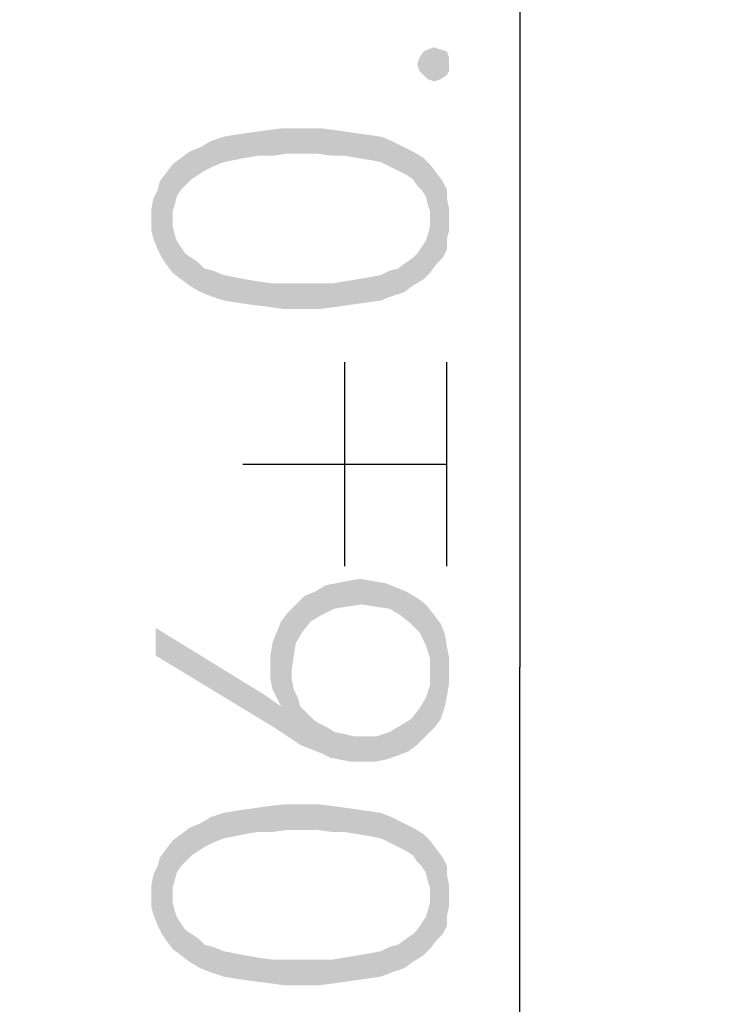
# Model space of a CAD drawing. Header units: millimetres. Extents: x 0 to 297, y 0 to 210.
# Tile 67 of 122: x 108.32 to 113.08, y 129.15 to 135.91. Entities that reach past the tile are written whole.
import ezdxf

# ---------------------------------------------------------------- set-up
doc = ezdxf.new("R2010")
doc.units = ezdxf.units.MM
doc.header["$LTSCALE"] = 16.335
doc.layers.get('0').update_dxf_attribs({"linetype": 'CONTINUOUS'})
doc.styles.get("Standard").update_dxf_attribs({"font": 'harmonyos_sans_sc_light.ttf'})
doc.dimstyles.new('DIMSTYLE_1', dxfattribs={"dimtxt": 2, "dimasz": 1.8, "dimexe": 0.8, "dimexo": 0, "dimgap": 0.5, "dimtad": 1, "dimzin": 0, "dimdsep": 46, "dimtxsty": 'STANDARD', "dimblk": '_FILLED', "dimblk1": '_FILLED', "dimblk2": '_FILLED', "dimcen": 0.09, "dimclrt": 7, "dimazin": 0, "dimtol": 1, "dimtp": 0.25, "dimtm": 0.25, "dimtfac": 1, "dimtofl": 0, "dimtmove": 0, "dimatfit": 3, "dimldrblk": '_FILLED', "dimfxl": 1, "dimtolj": 1, "dimtzin": 0, "dimarcsym": 0})

# ---------------------------------------------------------------- blocks, each defined once
blk = doc.blocks.new('_FILLED')
at = {"color": 0, "linetype": 'BYBLOCK'}
blk.add_solid([(0, 0), (-1, 0.1667), (-1, -0.1667)], dxfattribs=at)
blk = doc.blocks.new('*D1')
at = {"color": 7, "linetype": 'CONTINUOUS'}
for p, q in [((96.169, 161.4637), (117.8299, 161.4637)), ((117.0299, 161.4637), (117.0299, 131.4637)), ((117.0299, 101.4637), (117.0299, 131.4637)), ((96.169, 101.4637), (117.8299, 101.4637))]:
    blk.add_line(p, q, dxfattribs=at)
at = {"color": 7, "linetype": 'CONTINUOUS', "xscale": 1.8, "yscale": 1.8, "zscale": 1.8}
for p, rotation in [((117.0299, 161.4637), 90), ((117.0299, 101.4637), 270)]:
    blk.add_blockref('_FILLED', p, dxfattribs=dict(at, rotation=rotation))
blk = doc.blocks.new('*D24')
at = {"color": 7, "linetype": 'CONTINUOUS'}
for p, q in [((90.669, 153.4915), (112.5553, 153.4915)), ((111.7553, 153.4915), (111.7553, 131.4637)), ((111.7553, 109.4358), (111.7553, 131.4637)), ((90.669, 109.4358), (112.5553, 109.4358))]:
    blk.add_line(p, q, dxfattribs=at)
at = {"color": 7, "linetype": 'CONTINUOUS', "xscale": 1.8, "yscale": 1.8, "zscale": 1.8}
for p, rotation in [((111.7553, 153.4915), 90), ((111.7553, 109.4358), 270)]:
    blk.add_blockref('_FILLED', p, dxfattribs=dict(at, rotation=rotation))

msp = doc.modelspace()

# ---------------------------------------------------------------- linework, layer by layer
at = {"color": 7, "linetype": 'CONTINUOUS'}
for p, q in [((110.5553, 132.1579), (110.5553, 133.5579)), ((111.2553, 132.1579), (111.2553, 133.5579)), ((109.8553, 132.8579), (111.2553, 132.8579))]:
    msp.add_line(p, q, dxfattribs=at)
for points in [[(111.0947, 135.5285), (111.0655, 135.6453), (111.0947, 135.6891)], [(111.1239, 135.4993), (111.0947, 135.6891), (111.1239, 135.7037)], [(111.0947, 135.6891), (111.1239, 135.4993), (111.0947, 135.5285)], [(111.1677, 135.4847), (111.1239, 135.7037), (111.1677, 135.7183)], [(111.1239, 135.7037), (111.1677, 135.4847), (111.1239, 135.4993)], [(111.1677, 135.7183), (111.2115, 135.4993), (111.1677, 135.4847)], [(111.2115, 135.4993), (111.1677, 135.7183), (111.2115, 135.7037)], [(111.2115, 135.7037), (111.2553, 135.5285), (111.2115, 135.4993)], [(111.2553, 135.5285), (111.2115, 135.7037), (111.2553, 135.6891)], [(111.2553, 135.6891), (111.2699, 135.5577), (111.2553, 135.5285)], [(111.2699, 135.6015), (111.2699, 135.5577), (111.2553, 135.6891)], [(111.2699, 135.6015), (111.2553, 135.6891), (111.2699, 135.6453)], [(111.0655, 135.5577), (111.051, 135.6015), (111.0655, 135.6453)], [(111.0655, 135.6453), (111.0947, 135.5285), (111.0655, 135.5577)], [(109.9561, 134.9738), (109.9123, 135.1343), (110.0145, 135.1489)], [(110.0145, 135.1489), (110.0582, 134.9738), (109.9561, 134.9738)], [(110.0582, 134.9738), (110.0145, 135.1489), (110.1312, 135.1635)], [(110.1312, 135.1635), (110.1604, 134.9884), (110.0582, 134.9738)], [(110.2626, 134.9884), (110.1604, 134.9884), (110.1312, 135.1635)], [(110.2626, 134.9884), (110.1312, 135.1635), (110.2626, 135.1635)], [(110.2626, 135.1635), (110.3648, 134.9884), (110.2626, 134.9884)], [(110.3648, 134.9884), (110.2626, 135.1635), (110.3794, 135.1635)], [(110.3794, 135.1635), (110.467, 134.9738), (110.3648, 134.9884)], [(110.467, 134.9738), (110.3794, 135.1635), (110.4962, 135.1489)], [(110.4962, 135.1489), (110.5546, 134.9738), (110.467, 134.9738)], [(110.5546, 134.9738), (110.4962, 135.1489), (110.5984, 135.1343)], [(109.7225, 134.93), (109.6349, 135.0759), (109.7225, 135.1051)], [(109.7955, 134.9446), (109.7225, 135.1051), (109.8101, 135.1197)], [(109.7225, 135.1051), (109.7955, 134.9446), (109.7225, 134.93)], [(109.8101, 135.1197), (109.8685, 134.9592), (109.7955, 134.9446)], [(109.8685, 134.9592), (109.8101, 135.1197), (109.9123, 135.1343)], [(109.9123, 135.1343), (109.9561, 134.9738), (109.8685, 134.9592)], [(110.5984, 135.1343), (110.6422, 134.9592), (110.5546, 134.9738)], [(110.6422, 134.9592), (110.5984, 135.1343), (110.7006, 135.1197)], [(110.7006, 135.1197), (110.7298, 134.9446), (110.6422, 134.9592)], [(110.8028, 134.93), (110.7298, 134.9446), (110.7006, 135.1197)], [(110.8028, 134.93), (110.7006, 135.1197), (110.8028, 135.1051)], [(110.8028, 135.1051), (110.8612, 134.9008), (110.8028, 134.93)], [(110.8612, 134.9008), (110.8028, 135.1051), (110.8758, 135.0759)], [(109.5473, 134.8424), (109.4889, 135.003), (109.5619, 135.0321)], [(109.5619, 135.0321), (109.5911, 134.8716), (109.5473, 134.8424)], [(109.5911, 134.8716), (109.5619, 135.0321), (109.6349, 135.0759)], [(109.6349, 135.0759), (109.6495, 134.9008), (109.5911, 134.8716)], [(109.7225, 134.93), (109.6495, 134.9008), (109.6349, 135.0759)], [(110.8758, 135.0759), (110.9196, 134.8716), (110.8612, 134.9008)], [(110.9196, 134.8716), (110.8758, 135.0759), (110.9634, 135.0321)], [(110.9634, 135.0321), (110.978, 134.8424), (110.9196, 134.8716)], [(111.0218, 134.8132), (110.978, 134.8424), (110.9634, 135.0321)], [(111.0218, 134.8132), (110.9634, 135.0321), (111.0218, 135.003)], [(109.4305, 134.7402), (109.3721, 134.9154), (109.4305, 134.9592)], [(109.4597, 134.7694), (109.4305, 134.9592), (109.4889, 135.003)], [(109.4305, 134.9592), (109.4597, 134.7694), (109.4305, 134.7402)], [(109.4889, 135.003), (109.5035, 134.8132), (109.4597, 134.7694)], [(109.5473, 134.8424), (109.5035, 134.8132), (109.4889, 135.003)], [(111.0218, 135.003), (111.051, 134.7694), (111.0218, 134.8132)], [(111.0801, 134.7402), (111.051, 134.7694), (111.0218, 135.003)], [(111.0801, 134.7402), (111.0218, 135.003), (111.0947, 134.9592)], [(111.0947, 134.9592), (111.1093, 134.6964), (111.0801, 134.7402)], [(111.1239, 134.638), (111.1093, 134.6964), (111.0947, 134.9592)], [(111.1385, 134.5942), (111.1239, 134.638), (111.0947, 134.9592)], [(111.1385, 134.5942), (111.0947, 134.9592), (111.1385, 134.9154)], [(109.3721, 134.5942), (109.3283, 134.857), (109.3721, 134.9154)], [(109.3721, 134.9154), (109.3867, 134.638), (109.3721, 134.5942)], [(109.4013, 134.6964), (109.3867, 134.638), (109.3721, 134.9154)], [(109.4305, 134.7402), (109.4013, 134.6964), (109.3721, 134.9154)], [(111.1385, 134.5942), (111.1385, 134.9154), (111.1823, 134.2292)], [(111.1823, 134.2292), (111.1385, 134.9154), (111.1823, 134.857)], [(109.3283, 134.2292), (109.2845, 134.7986), (109.3283, 134.857)], [(109.3283, 134.857), (109.3721, 134.1708), (109.3283, 134.2292)], [(109.3721, 134.492), (109.3721, 134.1708), (109.3283, 134.857)], [(109.3721, 134.5358), (109.3721, 134.492), (109.3283, 134.857)], [(109.3721, 134.5942), (109.3721, 134.5358), (109.3283, 134.857)], [(111.1823, 134.857), (111.2261, 134.273), (111.1823, 134.2292)], [(111.2261, 134.273), (111.1823, 134.857), (111.2261, 134.7986)], [(109.2699, 134.7402), (109.2845, 134.7986), (109.2991, 134.273)], [(109.3283, 134.2292), (109.2991, 134.273), (109.2845, 134.7986)], [(111.2261, 134.7986), (111.2553, 134.3314), (111.2261, 134.273)], [(111.2553, 134.4044), (111.2553, 134.3314), (111.2261, 134.7986)], [(111.2553, 134.6818), (111.2553, 134.4044), (111.2261, 134.7986)], [(111.2553, 134.6818), (111.2261, 134.7986), (111.2553, 134.7402)], [(109.2407, 134.4044), (109.2261, 134.6088), (109.2407, 134.6818)], [(109.2699, 134.3314), (109.2407, 134.6818), (109.2699, 134.7402)], [(109.2407, 134.6818), (109.2699, 134.3314), (109.2407, 134.4044)], [(109.2699, 134.7402), (109.2991, 134.273), (109.2699, 134.3314)], [(111.2553, 134.6818), (111.2699, 134.4628), (111.2553, 134.4044)], [(111.2699, 134.5358), (111.2699, 134.4628), (111.2553, 134.6818)], [(111.2699, 134.5358), (111.2553, 134.6818), (111.2699, 134.6088)], [(109.2261, 134.5358), (109.2261, 134.6088), (109.2407, 134.4044)], [(111.1385, 134.5358), (111.1385, 134.5942), (111.1823, 134.2292)], [(109.2261, 134.5358), (109.2407, 134.4044), (109.2261, 134.4628)], [(109.3721, 134.492), (109.3867, 134.4336), (109.4305, 134.127)], [(109.3721, 134.492), (109.4305, 134.127), (109.3721, 134.1708)], [(111.1385, 134.1708), (111.1239, 134.4336), (111.1385, 134.492)], [(111.1385, 134.492), (111.1385, 134.5358), (111.1823, 134.2292)], [(111.1385, 134.492), (111.1823, 134.2292), (111.1385, 134.1708)], [(109.3867, 134.4336), (109.4013, 134.3898), (109.4305, 134.127)], [(111.1093, 134.3898), (111.1239, 134.4336), (111.1385, 134.1708)], [(109.4305, 134.127), (109.4013, 134.3898), (109.4305, 134.346)], [(109.4305, 134.346), (109.4597, 134.3022), (109.4889, 134.0832)], [(109.4305, 134.346), (109.4889, 134.0832), (109.4305, 134.127)], [(111.051, 134.3022), (111.0801, 134.346), (111.0947, 134.127)], [(111.0947, 134.127), (111.0801, 134.346), (111.1093, 134.3898)], [(111.1093, 134.3898), (111.1385, 134.1708), (111.0947, 134.127)], [(109.4889, 134.0832), (109.4597, 134.3022), (109.5035, 134.273)], [(109.5035, 134.273), (109.5619, 134.0394), (109.4889, 134.0832)], [(109.5035, 134.273), (109.5473, 134.2438), (109.5619, 134.0394)], [(111.0218, 134.0832), (110.978, 134.2438), (111.0218, 134.273)], [(111.0218, 134.273), (111.051, 134.3022), (111.0947, 134.127)], [(111.0218, 134.273), (111.0947, 134.127), (111.0218, 134.0832)], [(109.5619, 134.0394), (109.5473, 134.2438), (109.5911, 134.2)], [(110.9634, 134.0394), (110.9196, 134.2), (110.978, 134.2438)], [(110.978, 134.2438), (111.0218, 134.0832), (110.9634, 134.0394)], [(109.5911, 134.2), (109.6349, 134.0102), (109.5619, 134.0394)], [(109.6349, 134.0102), (109.5911, 134.2), (109.6495, 134.1854)], [(109.6495, 134.1854), (109.7225, 133.9811), (109.6349, 134.0102)], [(109.7225, 133.9811), (109.6495, 134.1854), (109.7225, 134.1562)], [(109.7225, 134.1562), (109.7955, 134.1416), (109.8101, 133.9665)], [(109.7225, 134.1562), (109.8101, 133.9665), (109.7225, 133.9811)], [(109.8101, 133.9665), (109.7955, 134.1416), (109.8685, 134.127)], [(110.7006, 133.9665), (110.6422, 134.127), (110.7298, 134.1416)], [(110.7298, 134.1416), (110.8028, 133.9811), (110.7006, 133.9665)], [(110.8028, 133.9811), (110.7298, 134.1416), (110.8028, 134.1562)], [(110.8028, 134.1562), (110.8612, 134.1854), (110.8758, 134.0102)], [(110.8028, 134.1562), (110.8758, 134.0102), (110.8028, 133.9811)], [(110.8758, 134.0102), (110.8612, 134.1854), (110.9196, 134.2)], [(110.9196, 134.2), (110.9634, 134.0394), (110.8758, 134.0102)], [(109.8685, 134.127), (109.9123, 133.9519), (109.8101, 133.9665)], [(109.9123, 133.9519), (109.8685, 134.127), (109.9561, 134.1124)], [(109.9561, 134.1124), (110.0291, 133.9373), (109.9123, 133.9519)], [(110.0291, 133.9373), (109.9561, 134.1124), (110.0582, 134.0978)], [(110.0582, 134.0978), (110.1312, 133.9227), (110.0291, 133.9373)], [(110.1312, 133.9227), (110.0582, 134.0978), (110.1604, 134.0978)], [(110.1604, 134.0978), (110.2626, 133.9227), (110.1312, 133.9227)], [(110.2626, 133.9227), (110.1604, 134.0978), (110.2626, 134.0978)], [(110.2626, 134.0978), (110.3648, 134.0978), (110.3794, 133.9227)], [(110.2626, 134.0978), (110.3794, 133.9227), (110.2626, 133.9227)], [(110.3794, 133.9227), (110.3648, 134.0978), (110.467, 134.0978)], [(110.467, 134.0978), (110.4962, 133.9373), (110.3794, 133.9227)], [(110.4962, 133.9373), (110.467, 134.0978), (110.5546, 134.1124)], [(110.5546, 134.1124), (110.5984, 133.9519), (110.4962, 133.9373)], [(110.5984, 133.9519), (110.5546, 134.1124), (110.6422, 134.127)], [(110.6422, 134.127), (110.7006, 133.9665), (110.5984, 133.9519)], [(110.4816, 131.866), (110.4232, 132.0266), (110.4962, 132.0411)], [(110.4962, 132.0411), (110.5692, 131.8806), (110.4816, 131.866)], [(110.5692, 131.8806), (110.4962, 132.0411), (110.5692, 132.0557)], [(110.5692, 132.0557), (110.6568, 132.0703), (110.6714, 131.8952)], [(110.5692, 132.0557), (110.6714, 131.8952), (110.5692, 131.8806)], [(110.6714, 131.8952), (110.6568, 132.0703), (110.7444, 132.0557)], [(110.7444, 132.0557), (110.759, 131.8806), (110.6714, 131.8952)], [(110.759, 131.8806), (110.7444, 132.0557), (110.832, 132.0411)], [(110.832, 132.0411), (110.8612, 131.866), (110.759, 131.8806)], [(110.8612, 131.866), (110.832, 132.0411), (110.905, 132.012)], [(110.321, 131.7784), (110.2772, 131.9536), (110.3502, 131.9828)], [(110.3502, 131.9828), (110.394, 131.8222), (110.321, 131.7784)], [(110.394, 131.8222), (110.3502, 131.9828), (110.4232, 132.0266)], [(110.4232, 132.0266), (110.4816, 131.866), (110.394, 131.8222)], [(110.905, 132.012), (110.9342, 131.8222), (110.8612, 131.866)], [(110.9342, 131.8222), (110.905, 132.012), (110.978, 131.9828)], [(110.978, 131.9828), (111.0072, 131.7638), (110.9342, 131.8222)], [(111.0072, 131.7638), (110.978, 131.9828), (111.051, 131.939)], [(110.2626, 131.7054), (110.2188, 131.8952), (110.2772, 131.9536)], [(110.2772, 131.9536), (110.321, 131.7784), (110.2626, 131.7054)], [(111.051, 131.939), (111.0655, 131.7054), (111.0072, 131.7638)], [(111.1093, 131.6178), (111.0655, 131.7054), (111.051, 131.939)], [(111.1093, 131.6178), (111.051, 131.939), (111.1093, 131.8952)], [(110.2188, 131.6324), (110.1604, 131.8368), (110.2188, 131.8952)], [(110.2188, 131.8952), (110.2626, 131.7054), (110.2188, 131.6324)], [(111.1093, 131.8952), (111.1385, 131.5302), (111.1093, 131.6178)], [(111.1385, 131.5302), (111.1093, 131.8952), (111.1677, 131.8222)], [(110.1166, 131.1944), (110.0874, 131.7054), (110.1166, 131.7784)], [(110.1604, 130.9901), (110.1166, 131.7784), (110.1604, 131.8368)], [(110.1166, 131.1944), (110.1166, 131.7784), (110.1604, 130.9901)], [(110.1896, 131.4426), (110.1896, 131.3842), (110.1604, 131.8368)], [(110.2042, 131.5448), (110.1896, 131.4426), (110.1604, 131.8368)], [(110.2188, 131.6324), (110.2042, 131.5448), (110.1604, 131.8368)], [(110.1604, 130.9901), (110.1604, 131.8368), (110.1896, 131.3842)], [(111.1677, 131.8222), (111.1677, 131.0484), (111.1385, 131.5302)], [(111.1677, 131.8222), (111.2115, 131.1068), (111.1677, 131.0484)], [(111.2115, 131.1068), (111.1677, 131.8222), (111.2115, 131.7638)], [(109.2553, 131.7346), (110.0145, 131.2674), (110.0728, 131.0484)], [(109.2553, 131.7346), (110.0728, 131.0484), (109.2553, 131.5448)], [(110.0874, 131.2528), (110.0582, 131.6324), (110.0874, 131.7054)], [(110.0874, 131.7054), (110.1166, 131.1944), (110.0874, 131.2528)], [(111.2115, 131.7638), (111.2407, 131.1944), (111.2115, 131.1068)], [(111.2407, 131.1944), (111.2115, 131.7638), (111.2407, 131.6908)], [(111.2407, 131.6908), (111.2553, 131.2674), (111.2407, 131.1944)], [(111.2553, 131.2674), (111.2407, 131.6908), (111.2553, 131.6032)], [(110.0582, 131.3112), (110.0437, 131.5448), (110.0582, 131.6324)], [(110.0582, 131.6324), (110.0874, 131.2528), (110.0582, 131.3112)], [(111.2553, 131.6032), (111.2699, 131.355), (111.2553, 131.2674)], [(111.2699, 131.4426), (111.2699, 131.355), (111.2553, 131.6032)], [(111.2699, 131.4426), (111.2553, 131.6032), (111.2699, 131.5302)], [(110.0437, 131.4572), (110.0437, 131.5448), (110.0582, 131.3112)], [(111.1385, 131.4426), (111.1385, 131.5302), (111.1677, 131.0484)], [(110.0437, 131.4572), (110.0582, 131.3112), (110.0437, 131.3842)], [(111.1385, 131.3404), (111.1385, 131.4426), (111.1677, 131.0484)], [(110.1896, 131.3842), (110.248, 130.9317), (110.1604, 130.9901)], [(110.1896, 131.3842), (110.2042, 131.3112), (110.248, 130.9317)], [(110.2042, 131.3112), (110.2334, 131.2528), (110.248, 130.9317)], [(111.1093, 131.2528), (111.1385, 131.3404), (111.1677, 131.0484)], [(110.0728, 131.0484), (110.0145, 131.2674), (110.1166, 131.1944)], [(110.248, 130.9317), (110.2334, 131.2528), (110.248, 131.1944)], [(111.1093, 130.9901), (111.0655, 131.1798), (111.1093, 131.2528)], [(111.1093, 131.2528), (111.1677, 131.0484), (111.1093, 130.9901)], [(110.1166, 131.1944), (110.1604, 130.9901), (110.0728, 131.0484)], [(110.248, 131.1944), (110.2918, 131.1506), (110.321, 130.9025)], [(110.248, 131.1944), (110.321, 130.9025), (110.248, 130.9317)], [(111.051, 130.9317), (111.0072, 131.1068), (111.0655, 131.1798)], [(111.0655, 131.1798), (111.1093, 130.9901), (111.051, 130.9317)], [(110.321, 130.9025), (110.2918, 131.1506), (110.3356, 131.1068)], [(110.3356, 131.1068), (110.394, 130.8733), (110.321, 130.9025)], [(110.3356, 131.1068), (110.3794, 131.0776), (110.394, 130.8733)], [(110.9926, 130.8879), (110.9342, 131.063), (111.0072, 131.1068)], [(111.0072, 131.1068), (111.051, 130.9317), (110.9926, 130.8879)], [(110.394, 130.8733), (110.3794, 131.0776), (110.4378, 131.0484)], [(110.4378, 131.0484), (110.4524, 130.8441), (110.394, 130.8733)], [(110.4524, 130.8441), (110.4378, 131.0484), (110.4816, 131.0193)], [(110.9196, 130.8587), (110.8612, 131.0193), (110.9342, 131.063)], [(110.9342, 131.063), (110.9926, 130.8879), (110.9196, 130.8587)], [(110.4816, 131.0193), (110.5254, 130.8295), (110.4524, 130.8441)], [(110.5254, 130.8295), (110.4816, 131.0193), (110.5546, 131.0047)], [(110.5546, 131.0047), (110.5984, 130.8149), (110.5254, 130.8295)], [(110.5984, 130.8149), (110.5546, 131.0047), (110.613, 130.9901)], [(110.613, 130.9901), (110.6714, 130.8149), (110.5984, 130.8149)], [(110.6714, 130.8149), (110.613, 130.9901), (110.6714, 130.9901)], [(110.6714, 130.9901), (110.759, 130.8149), (110.6714, 130.8149)], [(110.759, 130.8149), (110.6714, 130.9901), (110.7736, 130.9901)], [(110.7736, 130.9901), (110.832, 130.8295), (110.759, 130.8149)], [(110.832, 130.8295), (110.7736, 130.9901), (110.8612, 131.0193)], [(110.8612, 131.0193), (110.9196, 130.8587), (110.832, 130.8295)], [(109.8685, 130.3185), (109.8101, 130.4791), (109.9123, 130.4937)], [(109.9123, 130.4937), (109.9561, 130.3331), (109.8685, 130.3185)], [(109.9561, 130.3331), (109.9123, 130.4937), (110.0145, 130.5083)], [(110.0145, 130.5083), (110.0582, 130.3331), (109.9561, 130.3331)], [(110.0582, 130.3331), (110.0145, 130.5083), (110.1312, 130.5229)], [(110.1312, 130.5229), (110.1604, 130.3477), (110.0582, 130.3331)], [(110.2626, 130.3477), (110.1604, 130.3477), (110.1312, 130.5229)], [(110.2626, 130.3477), (110.1312, 130.5229), (110.2626, 130.5229)], [(110.2626, 130.5229), (110.3648, 130.3477), (110.2626, 130.3477)], [(110.3648, 130.3477), (110.2626, 130.5229), (110.3794, 130.5229)], [(110.3794, 130.5229), (110.467, 130.3331), (110.3648, 130.3477)], [(110.467, 130.3331), (110.3794, 130.5229), (110.4962, 130.5083)], [(110.4962, 130.5083), (110.5546, 130.3331), (110.467, 130.3331)], [(110.5546, 130.3331), (110.4962, 130.5083), (110.5984, 130.4937)], [(110.5984, 130.4937), (110.6422, 130.3185), (110.5546, 130.3331)], [(110.6422, 130.3185), (110.5984, 130.4937), (110.7006, 130.4791)], [(109.5911, 130.2309), (109.5619, 130.3915), (109.6349, 130.4353)], [(109.6349, 130.4353), (109.6495, 130.2601), (109.5911, 130.2309)], [(109.7225, 130.2893), (109.6349, 130.4353), (109.7225, 130.4645)], [(109.7225, 130.2893), (109.6495, 130.2601), (109.6349, 130.4353)], [(109.7955, 130.3039), (109.7225, 130.4645), (109.8101, 130.4791)], [(109.7225, 130.4645), (109.7955, 130.3039), (109.7225, 130.2893)], [(109.8101, 130.4791), (109.8685, 130.3185), (109.7955, 130.3039)], [(110.7006, 130.4791), (110.7298, 130.3039), (110.6422, 130.3185)], [(110.8028, 130.2893), (110.7298, 130.3039), (110.7006, 130.4791)], [(110.8028, 130.2893), (110.7006, 130.4791), (110.8028, 130.4645)], [(110.8028, 130.4645), (110.8612, 130.2601), (110.8028, 130.2893)], [(110.8612, 130.2601), (110.8028, 130.4645), (110.8758, 130.4353)], [(110.8758, 130.4353), (110.9196, 130.2309), (110.8612, 130.2601)], [(110.9196, 130.2309), (110.8758, 130.4353), (110.9634, 130.3915)], [(109.4597, 130.1287), (109.4305, 130.3185), (109.4889, 130.3623)], [(109.4889, 130.3623), (109.5035, 130.1725), (109.4597, 130.1287)], [(109.5473, 130.2017), (109.4889, 130.3623), (109.5619, 130.3915)], [(109.5473, 130.2017), (109.5035, 130.1725), (109.4889, 130.3623)], [(109.5619, 130.3915), (109.5911, 130.2309), (109.5473, 130.2017)], [(110.9634, 130.3915), (110.978, 130.2017), (110.9196, 130.2309)], [(111.0218, 130.1725), (110.978, 130.2017), (110.9634, 130.3915)], [(111.0218, 130.1725), (110.9634, 130.3915), (111.0218, 130.3623)], [(111.0218, 130.3623), (111.051, 130.1287), (111.0218, 130.1725)], [(111.0801, 130.0995), (111.051, 130.1287), (111.0218, 130.3623)], [(111.0801, 130.0995), (111.0218, 130.3623), (111.0947, 130.3185)], [(109.4305, 130.0995), (109.3721, 130.2747), (109.4305, 130.3185)], [(109.4305, 130.3185), (109.4597, 130.1287), (109.4305, 130.0995)], [(111.0947, 130.3185), (111.1093, 130.0557), (111.0801, 130.0995)], [(111.1239, 129.9974), (111.1093, 130.0557), (111.0947, 130.3185)], [(111.1385, 129.9536), (111.1239, 129.9974), (111.0947, 130.3185)], [(111.1385, 129.9536), (111.0947, 130.3185), (111.1385, 130.2747)], [(109.3283, 129.5886), (109.2845, 130.1579), (109.3283, 130.2163)], [(109.3721, 129.9536), (109.3283, 130.2163), (109.3721, 130.2747)], [(109.3283, 130.2163), (109.3721, 129.5302), (109.3283, 129.5886)], [(109.3721, 129.8514), (109.3721, 129.5302), (109.3283, 130.2163)], [(109.3721, 129.8952), (109.3721, 129.8514), (109.3283, 130.2163)], [(109.3721, 129.9536), (109.3721, 129.8952), (109.3283, 130.2163)], [(109.3721, 130.2747), (109.3867, 129.9974), (109.3721, 129.9536)], [(109.4013, 130.0557), (109.3867, 129.9974), (109.3721, 130.2747)], [(109.4305, 130.0995), (109.4013, 130.0557), (109.3721, 130.2747)], [(111.1385, 129.9536), (111.1385, 130.2747), (111.1823, 129.5886)], [(111.1823, 129.5886), (111.1385, 130.2747), (111.1823, 130.2163)], [(111.1823, 130.2163), (111.2261, 129.6324), (111.1823, 129.5886)], [(111.2261, 129.6324), (111.1823, 130.2163), (111.2261, 130.1579)], [(109.2699, 130.0995), (109.2845, 130.1579), (109.2991, 129.6324)], [(109.3283, 129.5886), (109.2991, 129.6324), (109.2845, 130.1579)], [(111.2261, 130.1579), (111.2553, 129.6908), (111.2261, 129.6324)], [(111.2553, 129.7638), (111.2553, 129.6908), (111.2261, 130.1579)], [(111.2553, 130.0411), (111.2553, 129.7638), (111.2261, 130.1579)], [(111.2553, 130.0411), (111.2261, 130.1579), (111.2553, 130.0995)], [(109.2699, 129.6908), (109.2407, 130.0411), (109.2699, 130.0995)], [(109.2699, 130.0995), (109.2991, 129.6324), (109.2699, 129.6908)], [(109.2407, 129.7638), (109.2261, 129.9682), (109.2407, 130.0411)], [(109.2407, 130.0411), (109.2699, 129.6908), (109.2407, 129.7638)], [(111.2553, 130.0411), (111.2699, 129.8222), (111.2553, 129.7638)], [(111.2699, 129.8952), (111.2699, 129.8222), (111.2553, 130.0411)], [(111.2699, 129.8952), (111.2553, 130.0411), (111.2699, 129.9682)], [(109.2261, 129.8952), (109.2261, 129.9682), (109.2407, 129.7638)], [(111.1385, 129.8952), (111.1385, 129.9536), (111.1823, 129.5886)], [(109.2261, 129.8952), (109.2407, 129.7638), (109.2261, 129.8222)], [(111.1385, 129.8514), (111.1385, 129.8952), (111.1823, 129.5886)], [(109.3721, 129.8514), (109.3867, 129.793), (109.4305, 129.4864)], [(109.3721, 129.8514), (109.4305, 129.4864), (109.3721, 129.5302)], [(111.1385, 129.5302), (111.1239, 129.793), (111.1385, 129.8514)], [(111.1385, 129.8514), (111.1823, 129.5886), (111.1385, 129.5302)], [(109.3867, 129.793), (109.4013, 129.7492), (109.4305, 129.4864)], [(109.4305, 129.4864), (109.4013, 129.7492), (109.4305, 129.7054)], [(111.0947, 129.4864), (111.0801, 129.7054), (111.1093, 129.7492)], [(111.1093, 129.7492), (111.1385, 129.5302), (111.0947, 129.4864)], [(111.1093, 129.7492), (111.1239, 129.793), (111.1385, 129.5302)], [(109.4305, 129.7054), (109.4597, 129.6616), (109.4889, 129.4426)], [(109.4305, 129.7054), (109.4889, 129.4426), (109.4305, 129.4864)], [(111.051, 129.6616), (111.0801, 129.7054), (111.0947, 129.4864)], [(109.4889, 129.4426), (109.4597, 129.6616), (109.5035, 129.6324)], [(109.5035, 129.6324), (109.5619, 129.3988), (109.4889, 129.4426)], [(109.5035, 129.6324), (109.5473, 129.6032), (109.5619, 129.3988)], [(111.0218, 129.4426), (110.978, 129.6032), (111.0218, 129.6324)], [(111.0218, 129.6324), (111.051, 129.6616), (111.0947, 129.4864)], [(111.0218, 129.6324), (111.0947, 129.4864), (111.0218, 129.4426)], [(109.5619, 129.3988), (109.5473, 129.6032), (109.5911, 129.5594)], [(109.5911, 129.5594), (109.6349, 129.3696), (109.5619, 129.3988)], [(109.6349, 129.3696), (109.5911, 129.5594), (109.6495, 129.5448)], [(109.6495, 129.5448), (109.7225, 129.3404), (109.6349, 129.3696)], [(109.7225, 129.3404), (109.6495, 129.5448), (109.7225, 129.5156)], [(110.8028, 129.5156), (110.8612, 129.5448), (110.8758, 129.3696)], [(110.8758, 129.3696), (110.8612, 129.5448), (110.9196, 129.5594)], [(110.9196, 129.5594), (110.9634, 129.3988), (110.8758, 129.3696)], [(110.9634, 129.3988), (110.9196, 129.5594), (110.978, 129.6032)], [(110.978, 129.6032), (111.0218, 129.4426), (110.9634, 129.3988)], [(109.7225, 129.5156), (109.7955, 129.501), (109.8101, 129.3258)], [(109.7225, 129.5156), (109.8101, 129.3258), (109.7225, 129.3404)], [(109.8101, 129.3258), (109.7955, 129.501), (109.8685, 129.4864)], [(109.8685, 129.4864), (109.9123, 129.3112), (109.8101, 129.3258)], [(109.9123, 129.3112), (109.8685, 129.4864), (109.9561, 129.4718)], [(110.5984, 129.3112), (110.5546, 129.4718), (110.6422, 129.4864)], [(110.6422, 129.4864), (110.7006, 129.3258), (110.5984, 129.3112)], [(110.7006, 129.3258), (110.6422, 129.4864), (110.7298, 129.501)], [(110.7298, 129.501), (110.8028, 129.3404), (110.7006, 129.3258)], [(110.8028, 129.3404), (110.7298, 129.501), (110.8028, 129.5156)], [(110.8028, 129.5156), (110.8758, 129.3696), (110.8028, 129.3404)], [(109.9561, 129.4718), (110.0291, 129.2966), (109.9123, 129.3112)], [(110.0291, 129.2966), (109.9561, 129.4718), (110.0582, 129.4572)], [(110.0582, 129.4572), (110.1312, 129.282), (110.0291, 129.2966)], [(110.1312, 129.282), (110.0582, 129.4572), (110.1604, 129.4572)], [(110.1604, 129.4572), (110.2626, 129.282), (110.1312, 129.282)], [(110.2626, 129.282), (110.1604, 129.4572), (110.2626, 129.4572)], [(110.2626, 129.4572), (110.3648, 129.4572), (110.3794, 129.282)], [(110.2626, 129.4572), (110.3794, 129.282), (110.2626, 129.282)], [(110.3794, 129.282), (110.3648, 129.4572), (110.467, 129.4572)], [(110.467, 129.4572), (110.4962, 129.2966), (110.3794, 129.282)], [(110.4962, 129.2966), (110.467, 129.4572), (110.5546, 129.4718)], [(110.5546, 129.4718), (110.5984, 129.3112), (110.4962, 129.2966)]]:
    msp.add_solid(points, dxfattribs=at)

# ---------------------------------------------------------------- dimensions: what is measured, and where the dimension line sits
for base, p1, p2, text, picture, middle in [((117.0299, 161.4637), (96.169, 101.4637), (96.169, 161.4637), '②<>', '*D1', (117.0299, 123.3915)), ((111.7553, 153.4915), (90.669, 109.4358), (90.669, 153.4915), '8<>', '*D24', (111.7553, 124.0047))]:
    dim = msp.add_linear_dim(base=base, p1=p1, p2=p2, angle=90, text=text, dimstyle='DIMSTYLE_1', dxfattribs=at)
    dim.commit()
    dim.dimension.update_dxf_attribs({"geometry": picture, "text_midpoint": middle, "dimtype": 160})

doc.saveas('drawing.dxf')
